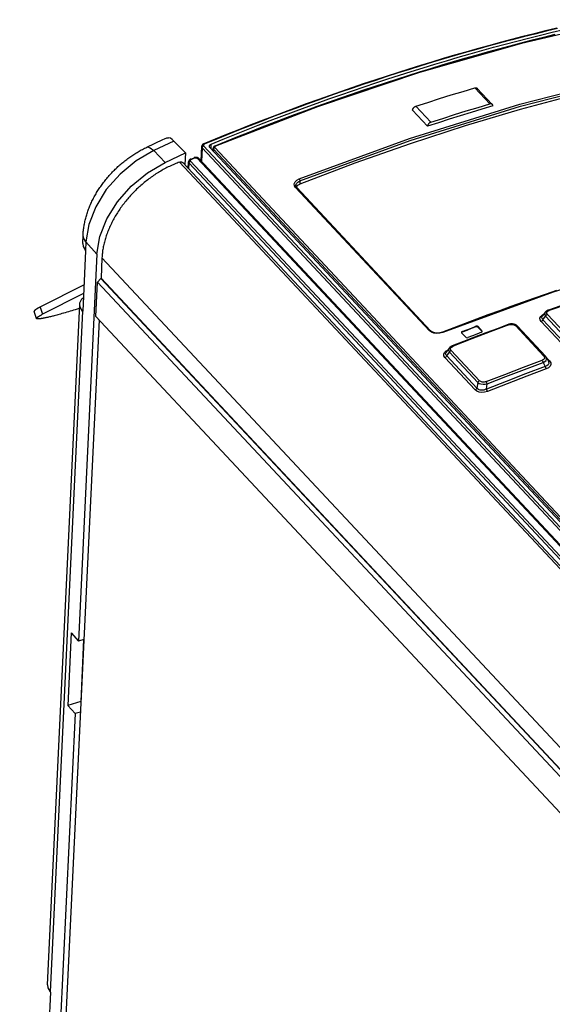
# Model space of a CAD drawing. Extents: x 0 to 594, y 0 to 420.
# Tile 95 of 157: x 432 to 446, y 176 to 202. Entities that reach past the tile are written whole.
import ezdxf

# ---------------------------------------------------------------- set-up
doc = ezdxf.new("R2010")
doc.units = 0
doc.header["$LTSCALE"] = 32.67
doc.layers.get('0').update_dxf_attribs({"linetype": 'CONTINUOUS'})

msp = doc.modelspace()

# ---------------------------------------------------------------- linework, layer by layer
at = {"color": 7, "linetype": 'CONTINUOUS'}
for p, q in [((443.957, 200.275), (444.355, 199.851)), ((442.394, 199.79), (442.792, 199.365)), ((444.436, 199.797), (444.436, 199.795)), ((442.305, 199.682), (442.305, 199.683)), ((442.305, 199.683), (442.703, 199.258)), ((442.305, 199.682), (442.703, 199.257)), ((442.703, 199.257), (442.703, 199.258)), ((435.243, 198.702), (435.671, 198.903)), ((435.963, 198.864), (435.426, 198.611)), ((435.963, 198.864), (436.267, 198.548)), ((436.698, 198.715), (436.68, 198.338)), ((436.751, 198.734), (449.626, 184.978)), ((449.644, 185.096), (436.918, 198.693)), ((436.95, 198.659), (436.955, 198.782)), ((435.426, 198.611), (435.728, 198.295)), ((435.728, 198.295), (436.267, 198.548)), ((436.267, 198.548), (436.252, 198.237)), ((436.711, 198.683), (436.694, 198.323)), ((436.711, 198.683), (449.586, 184.927)), ((437.004, 198.602), (437.007, 198.673)), ((437.007, 198.675), (437.007, 198.673)), ((437.017, 198.647), (437.015, 198.59)), ((449.674, 185.125), (437.017, 198.647)), ((437.05, 198.689), (449.706, 185.166)), ((436.114, 198.303), (494.609, 135.804)), ((436.202, 198.29), (494.664, 135.827)), ((436.345, 198.137), (436.354, 198.313)), ((436.359, 198.122), (436.367, 198.28)), ((449.267, 184.498), (436.367, 198.28)), ((449.307, 184.55), (436.407, 198.332)), ((436.41, 198.385), (436.497, 198.421)), ((436.426, 198.377), (436.513, 198.414)), ((436.581, 198.405), (449.481, 184.623)), ((436.621, 198.401), (449.521, 184.619)), ((439.201, 197.683), (439.201, 197.683)), ((439.312, 197.806), (439.308, 197.717)), ((442.753, 193.828), (439.194, 197.631)), ((439.225, 197.627), (442.784, 193.824)), ((433.539, 196.142), (433.55, 196.373)), ((433.624, 196.189), (433.613, 195.958)), ((433.918, 195.862), (433.624, 196.189)), ((433.918, 195.862), (433.43, 185.588)), ((433.618, 195.952), (433.542, 194.345)), ((433.618, 195.952), (433.613, 195.958)), ((434.052, 195.765), (434.026, 195.219)), ((434.052, 195.765), (492.503, 133.313)), ((433.575, 195.048), (432.402, 194.451)), ((433.892, 194.204), (433.935, 195.12)), ((433.935, 195.12), (434.017, 195.216)), ((433.935, 195.12), (492.462, 132.587)), ((434.026, 195.219), (434.017, 195.216)), ((434.017, 195.216), (492.47, 132.762)), ((434.026, 195.219), (492.471, 132.774)), ((433.565, 194.82), (432.458, 194.257)), ((432.604, 176.459), (433.463, 194.535)), ((432.312, 194.152), (432.248, 194.34)), ((432.267, 194.37), (432.266, 194.369)), ((432.269, 194.371), (432.267, 194.37)), ((432.27, 194.372), (432.269, 194.371)), ((432.271, 194.373), (432.27, 194.372)), ((432.272, 194.374), (432.271, 194.373)), ((432.274, 194.375), (432.272, 194.374)), ((432.275, 194.376), (432.274, 194.375)), ((432.276, 194.377), (432.275, 194.376)), ((432.278, 194.378), (432.276, 194.377)), ((432.279, 194.379), (432.278, 194.378)), ((432.281, 194.38), (432.279, 194.379)), ((432.282, 194.382), (432.281, 194.38)), ((432.284, 194.383), (432.282, 194.382)), ((432.285, 194.384), (432.284, 194.383)), ((432.287, 194.385), (432.285, 194.384)), ((432.288, 194.386), (432.287, 194.385)), ((432.29, 194.387), (432.288, 194.386)), ((432.292, 194.388), (432.29, 194.387)), ((432.294, 194.389), (432.292, 194.388)), ((432.296, 194.391), (432.294, 194.389)), ((432.299, 194.393), (432.296, 194.391)), ((432.302, 194.395), (432.299, 194.393)), ((432.305, 194.397), (432.302, 194.395)), ((432.308, 194.399), (432.305, 194.397)), ((432.311, 194.4), (432.308, 194.399)), ((432.314, 194.402), (432.311, 194.4)), ((432.317, 194.404), (432.314, 194.402)), ((432.32, 194.406), (432.317, 194.404)), ((432.325, 194.409), (432.32, 194.406)), ((432.329, 194.411), (432.325, 194.409)), ((432.334, 194.414), (432.329, 194.411)), ((432.339, 194.417), (432.334, 194.414)), ((432.344, 194.42), (432.339, 194.417)), ((432.349, 194.423), (432.344, 194.42)), ((432.355, 194.426), (432.349, 194.423)), ((432.362, 194.43), (432.355, 194.426)), ((432.369, 194.434), (432.362, 194.43)), ((432.376, 194.437), (432.369, 194.434)), ((432.384, 194.441), (432.376, 194.437)), ((432.393, 194.446), (432.384, 194.441)), ((432.402, 194.451), (432.393, 194.446)), ((432.405, 194.452), (432.47, 194.264)), ((432.434, 194.245), (432.441, 194.249)), ((432.441, 194.249), (432.448, 194.253)), ((432.448, 194.253), (432.458, 194.257)), ((433.537, 194.351), (432.678, 176.275)), ((432.882, 194.251), (432.848, 194.242)), ((432.916, 194.261), (432.882, 194.251)), ((432.952, 194.27), (432.916, 194.261)), ((432.988, 194.281), (432.952, 194.27)), ((433.028, 194.292), (432.988, 194.281)), ((433.034, 194.294), (433.028, 194.292)), ((433.075, 194.305), (433.034, 194.294)), ((433.117, 194.318), (433.075, 194.305)), ((433.16, 194.33), (433.117, 194.318)), ((433.204, 194.343), (433.16, 194.33)), ((433.248, 194.356), (433.204, 194.343)), ((433.293, 194.37), (433.248, 194.356)), ((433.339, 194.384), (433.293, 194.37)), ((433.389, 194.399), (433.339, 194.384)), ((433.439, 194.415), (433.389, 194.399)), ((433.457, 194.42), (433.439, 194.415)), ((433.542, 194.345), (433.537, 194.351)), ((445.832, 194.318), (445.758, 194.22)), ((445.887, 194.258), (446.638, 193.456)), ((432.331, 194.181), (432.332, 194.182)), ((432.332, 194.182), (432.333, 194.182)), ((432.333, 194.182), (432.335, 194.183)), ((432.335, 194.183), (432.336, 194.184)), ((432.336, 194.184), (432.337, 194.185)), ((432.337, 194.185), (432.338, 194.187)), ((432.338, 194.187), (432.34, 194.188)), ((432.34, 194.188), (432.341, 194.189)), ((432.341, 194.189), (432.343, 194.19)), ((432.343, 194.19), (432.344, 194.191)), ((432.344, 194.191), (432.345, 194.192)), ((432.345, 194.192), (432.347, 194.193)), ((432.348, 194.14), (432.346, 194.14)), ((432.347, 194.193), (432.349, 194.194)), ((432.349, 194.14), (432.348, 194.14)), ((432.349, 194.194), (432.35, 194.195)), ((432.351, 194.14), (432.349, 194.14)), ((432.35, 194.195), (432.352, 194.196)), ((432.353, 194.14), (432.351, 194.14)), ((432.352, 194.196), (432.353, 194.197)), ((432.353, 194.197), (432.355, 194.198)), ((432.354, 194.14), (432.353, 194.14)), ((432.356, 194.14), (432.354, 194.14)), ((432.355, 194.198), (432.357, 194.2)), ((432.358, 194.14), (432.356, 194.14)), ((432.357, 194.2), (432.358, 194.201)), ((432.358, 194.201), (432.361, 194.203)), ((432.359, 194.14), (432.358, 194.14)), ((432.361, 194.203), (432.364, 194.204)), ((432.364, 194.14), (432.362, 194.14)), ((432.364, 194.204), (432.367, 194.206)), ((432.366, 194.14), (432.364, 194.14)), ((432.368, 194.14), (432.366, 194.14)), ((432.367, 194.206), (432.37, 194.208)), ((432.37, 194.141), (432.368, 194.14)), ((432.37, 194.208), (432.373, 194.21)), ((432.372, 194.141), (432.37, 194.141)), ((432.374, 194.141), (432.372, 194.141)), ((432.373, 194.21), (432.376, 194.212)), ((432.376, 194.141), (432.374, 194.141)), ((432.376, 194.212), (432.379, 194.214)), ((432.378, 194.141), (432.376, 194.141)), ((432.38, 194.141), (432.378, 194.141)), ((432.379, 194.214), (432.382, 194.215)), ((432.383, 194.142), (432.38, 194.141)), ((432.382, 194.215), (432.385, 194.217)), ((432.386, 194.142), (432.383, 194.142)), ((432.385, 194.217), (432.39, 194.22)), ((432.39, 194.142), (432.386, 194.142)), ((432.39, 194.22), (432.394, 194.223)), ((432.393, 194.142), (432.39, 194.142)), ((432.397, 194.143), (432.393, 194.142)), ((432.394, 194.223), (432.399, 194.225)), ((432.4, 194.143), (432.397, 194.143)), ((432.399, 194.225), (432.404, 194.228)), ((432.404, 194.144), (432.4, 194.143)), ((432.404, 194.228), (432.409, 194.231)), ((432.407, 194.144), (432.404, 194.144)), ((432.411, 194.145), (432.407, 194.144)), ((432.409, 194.231), (432.414, 194.234)), ((432.415, 194.145), (432.411, 194.145)), ((432.414, 194.234), (432.42, 194.237)), ((432.419, 194.146), (432.415, 194.145)), ((432.424, 194.146), (432.419, 194.146)), ((432.42, 194.237), (432.427, 194.241)), ((432.43, 194.147), (432.424, 194.146)), ((432.427, 194.241), (432.434, 194.245)), ((432.435, 194.148), (432.43, 194.147)), ((432.441, 194.149), (432.435, 194.148)), ((432.447, 194.15), (432.441, 194.149)), ((432.454, 194.151), (432.447, 194.15)), ((432.462, 194.152), (432.454, 194.151)), ((432.47, 194.154), (432.462, 194.152)), ((432.478, 194.155), (432.47, 194.154)), ((432.488, 194.157), (432.478, 194.155)), ((432.498, 194.159), (432.488, 194.157)), ((432.509, 194.161), (432.498, 194.159)), ((432.519, 194.163), (432.509, 194.161)), ((432.532, 194.166), (432.519, 194.163)), ((432.546, 194.168), (432.532, 194.166)), ((432.561, 194.172), (432.546, 194.168)), ((432.577, 194.175), (432.561, 194.172)), ((432.594, 194.179), (432.577, 194.175)), ((432.613, 194.183), (432.594, 194.179)), ((432.635, 194.188), (432.613, 194.183)), ((432.657, 194.194), (432.635, 194.188)), ((432.683, 194.2), (432.657, 194.194)), ((432.709, 194.206), (432.683, 194.2)), ((432.737, 194.213), (432.709, 194.206)), ((432.752, 194.217), (432.737, 194.213)), ((432.783, 194.225), (432.752, 194.217)), ((432.815, 194.233), (432.783, 194.225)), ((432.848, 194.242), (432.815, 194.233)), ((433.973, 194.117), (433.094, 175.616)), ((492.418, 131.672), (433.892, 194.204)), ((445.722, 194.075), (446.519, 193.223)), ((445.758, 194.219), (445.758, 194.219)), ((445.77, 194.121), (445.838, 194.212)), ((445.77, 194.121), (446.567, 193.269)), ((446.59, 193.409), (445.838, 194.212)), ((443.602, 193.784), (443.608, 193.771)), ((443.608, 193.771), (443.717, 193.654)), ((443.623, 193.806), (443.622, 193.79)), ((443.987, 193.929), (443.988, 193.945)), ((444.043, 193.937), (444.042, 193.921)), ((444.042, 193.921), (444.151, 193.804)), ((444.152, 193.82), (444.043, 193.937)), ((444.151, 193.804), (444.152, 193.82)), ((444.153, 193.799), (444.151, 193.804)), ((444.157, 193.807), (444.152, 193.82)), ((445.792, 193.156), (445.046, 193.954)), ((445.091, 193.948), (445.837, 193.15)), ((443.278, 193.365), (443.201, 193.262)), ((443.201, 193.261), (443.201, 193.261)), ((443.211, 193.159), (443.283, 193.258)), ((443.28, 193.368), (443.278, 193.365)), ((444.037, 192.453), (443.283, 193.258)), ((443.328, 193.303), (444.082, 192.498)), ((443.165, 193.114), (443.967, 192.258)), ((443.211, 193.159), (444.012, 192.303)), ((445.773, 192.982), (445.828, 192.875)), ((445.859, 193.119), (445.914, 193.012)), ((445.945, 193.024), (445.863, 193.112)), ((445.914, 193.011), (445.914, 193.011)), ((444.037, 192.453), (444.012, 192.303)), ((444.267, 192.278), (444.289, 192.415)), ((433.237, 185.803), (433.146, 183.874)), ((433.237, 185.803), (433.43, 185.588)), ((433.57, 185.632), (433.43, 185.588)), ((433.565, 185.63), (433.487, 183.98)), ((433.487, 183.98), (433.146, 183.874)), ((433.146, 183.874), (433.339, 183.66)), ((433.487, 183.98), (433.491, 183.975)), ((433.339, 183.66), (431.865, 152.649)), ((433.478, 183.703), (433.339, 183.66)), ((432.683, 176.269), (432.599, 174.501)), ((432.683, 176.269), (432.678, 176.275))]:
    msp.add_line(p, q, dxfattribs=at)
for points in [[(446.136, 201.86), (445.835, 201.787), (445.533, 201.712), (445.232, 201.636), (444.93, 201.558), (444.628, 201.478), (444.326, 201.396), (444.024, 201.313), (443.722, 201.228), (443.419, 201.141), (443.117, 201.052), (442.814, 200.961), (442.511, 200.869), (442.208, 200.775), (441.905, 200.679), (441.602, 200.582), (441.299, 200.482), (440.996, 200.381), (440.693, 200.279), (440.389, 200.174), (440.086, 200.068), (439.783, 199.96), (439.48, 199.85), (439.177, 199.739), (438.874, 199.626), (438.57, 199.511), (438.268, 199.395), (437.965, 199.276), (437.662, 199.157), (437.359, 199.035), (437.056, 198.912), (436.754, 198.787)], [(446.153, 201.852), (445.851, 201.779), (445.55, 201.705), (445.249, 201.629), (444.947, 201.55), (444.645, 201.47), (444.343, 201.389), (444.041, 201.305), (443.738, 201.22), (443.436, 201.133), (443.133, 201.044), (442.831, 200.954), (442.528, 200.862), (442.225, 200.767), (441.922, 200.672), (441.619, 200.574), (441.316, 200.475), (441.012, 200.374), (440.709, 200.271), (440.406, 200.167), (440.103, 200.06), (439.799, 199.952), (439.496, 199.843), (439.193, 199.731), (438.89, 199.618), (438.587, 199.503), (438.284, 199.387), (437.981, 199.269), (437.678, 199.149), (437.375, 199.027), (437.073, 198.904), (436.77, 198.779)], [(447.891, 202.086), (445.199, 201.457), (442.491, 200.686), (439.777, 199.774), (437.065, 198.724)], [(436.955, 198.782), (437.268, 198.91), (437.58, 199.037), (437.892, 199.161), (438.205, 199.284), (438.517, 199.405), (438.83, 199.524), (439.142, 199.641), (439.455, 199.756), (439.768, 199.87), (440.081, 199.982), (440.394, 200.092), (440.706, 200.2), (441.019, 200.306), (441.332, 200.411), (441.644, 200.513), (441.957, 200.614), (442.27, 200.713), (442.582, 200.81), (442.895, 200.905), (443.207, 200.998), (443.519, 201.09), (443.831, 201.179), (444.143, 201.267), (444.455, 201.353), (444.766, 201.436), (445.077, 201.518), (445.389, 201.598), (445.7, 201.677), (446.01, 201.753), (446.321, 201.827)], [(446.085, 201.689), (445.785, 201.616), (445.485, 201.54), (445.185, 201.463), (444.885, 201.385), (444.584, 201.304), (444.284, 201.222), (443.983, 201.138), (443.682, 201.052), (443.381, 200.965), (443.08, 200.876), (442.779, 200.785), (442.478, 200.692), (442.176, 200.598), (441.875, 200.501), (441.573, 200.403), (441.272, 200.304), (440.97, 200.202), (440.669, 200.099), (440.367, 199.995), (440.065, 199.888), (439.764, 199.78), (439.462, 199.67), (439.161, 199.559), (438.859, 199.445), (438.558, 199.33), (438.256, 199.214), (437.955, 199.095), (437.654, 198.975), (437.353, 198.854), (437.052, 198.73)], [(439.291, 197.858), (442.223, 198.93), (445.153, 199.84), (448.07, 200.585)], [(439.312, 197.806), (442.243, 198.877), (445.17, 199.787), (448.085, 200.53)], [(442.394, 199.79), (442.707, 199.891), (443.02, 199.99), (443.332, 200.087), (443.645, 200.182), (443.957, 200.275)], [(448.081, 200.442), (446.626, 200.091), (445.166, 199.698), (443.703, 199.264)], [(443.957, 200.275), (443.96, 200.276), (443.963, 200.277), (443.965, 200.277), (443.968, 200.278), (443.97, 200.278), (443.973, 200.279), (443.975, 200.279), (443.978, 200.279), (443.981, 200.279), (443.983, 200.279), (443.985, 200.279), (443.988, 200.279), (443.99, 200.279), (443.993, 200.279), (443.995, 200.278), (443.997, 200.278), (443.999, 200.278), (444.002, 200.277), (444.004, 200.276), (444.006, 200.276), (444.008, 200.275), (444.01, 200.274), (444.012, 200.273), (444.014, 200.272), (444.016, 200.271), (444.017, 200.27), (444.019, 200.268), (444.021, 200.267), (444.022, 200.266), (444.024, 200.264), (444.025, 200.263)], [(444.436, 199.797), (444.436, 199.799), (444.436, 199.802), (444.436, 199.804), (444.436, 199.806), (444.436, 199.809), (444.436, 199.811), (444.435, 199.813), (444.435, 199.815), (444.434, 199.817), (444.434, 199.82), (444.433, 199.822), (444.432, 199.824), (444.431, 199.826), (444.43, 199.828), (444.429, 199.829), (444.428, 199.831), (444.427, 199.833), (444.426, 199.835), (444.424, 199.836), (444.423, 199.838), (444.025, 200.263)], [(442.305, 199.683), (442.305, 199.686), (442.305, 199.688), (442.306, 199.691), (442.306, 199.693), (442.307, 199.696), (442.307, 199.698), (442.308, 199.701), (442.309, 199.703), (442.309, 199.706), (442.31, 199.709), (442.311, 199.711), (442.312, 199.714), (442.313, 199.716), (442.314, 199.719), (442.316, 199.721), (442.317, 199.724), (442.318, 199.727), (442.32, 199.729), (442.321, 199.732), (442.323, 199.734), (442.324, 199.737), (442.326, 199.739), (442.328, 199.741), (442.33, 199.744), (442.332, 199.746), (442.334, 199.748), (442.336, 199.751), (442.338, 199.753), (442.34, 199.755), (442.342, 199.757), (442.344, 199.76), (442.346, 199.762), (442.349, 199.764), (442.351, 199.766), (442.353, 199.768), (442.356, 199.769), (442.358, 199.771), (442.36, 199.773), (442.363, 199.775), (442.365, 199.776), (442.368, 199.778), (442.371, 199.779), (442.373, 199.781), (442.376, 199.782), (442.378, 199.784), (442.381, 199.785), (442.384, 199.786), (442.386, 199.787), (442.389, 199.788), (442.391, 199.789), (442.394, 199.79)], [(444.436, 199.795), (444.148, 199.71), (443.859, 199.622), (443.57, 199.533), (443.281, 199.443), (442.992, 199.351), (442.703, 199.257)], [(442.792, 199.365), (443.105, 199.466), (443.417, 199.565), (443.73, 199.662), (444.043, 199.757), (444.355, 199.851)], [(444.423, 199.838), (444.422, 199.839), (444.42, 199.841), (444.418, 199.842), (444.417, 199.844), (444.415, 199.845), (444.413, 199.846), (444.411, 199.847), (444.41, 199.848), (444.408, 199.849), (444.406, 199.85), (444.404, 199.851), (444.401, 199.851), (444.399, 199.852), (444.397, 199.853), (444.395, 199.853), (444.393, 199.854), (444.39, 199.854), (444.388, 199.854), (444.386, 199.854), (444.383, 199.854), (444.381, 199.855), (444.378, 199.854), (444.376, 199.854), (444.373, 199.854), (444.371, 199.854), (444.368, 199.854), (444.365, 199.853), (444.363, 199.853), (444.36, 199.852), (444.358, 199.851), (444.355, 199.851)], [(443.703, 199.264), (442.238, 198.789), (440.773, 198.273), (439.308, 197.717)], [(442.792, 199.365), (442.789, 199.364), (442.787, 199.363), (442.784, 199.362), (442.781, 199.361), (442.779, 199.36), (442.776, 199.359), (442.773, 199.357), (442.771, 199.356), (442.768, 199.355), (442.766, 199.353), (442.763, 199.351), (442.761, 199.35), (442.758, 199.348), (442.756, 199.346), (442.753, 199.345), (442.751, 199.343), (442.749, 199.341), (442.746, 199.339), (442.744, 199.337), (442.742, 199.335), (442.74, 199.332), (442.737, 199.33), (442.735, 199.328), (442.733, 199.326), (442.731, 199.324), (442.729, 199.321), (442.727, 199.319), (442.726, 199.317), (442.724, 199.314), (442.722, 199.312), (442.721, 199.309), (442.719, 199.307), (442.717, 199.304), (442.716, 199.302), (442.715, 199.299), (442.713, 199.297), (442.712, 199.294), (442.711, 199.291), (442.71, 199.289), (442.709, 199.286), (442.708, 199.284), (442.707, 199.281), (442.706, 199.279), (442.705, 199.276), (442.705, 199.273), (442.704, 199.271), (442.704, 199.268), (442.703, 199.266), (442.703, 199.263), (442.703, 199.261), (442.703, 199.258)], [(433.55, 196.373), (433.552, 196.402), (433.554, 196.432), (433.556, 196.461), (433.559, 196.49), (433.563, 196.52), (433.566, 196.55), (433.571, 196.579), (433.575, 196.609), (433.58, 196.639), (433.586, 196.669), (433.592, 196.699), (433.598, 196.729), (433.605, 196.759), (433.613, 196.789), (433.62, 196.819), (433.629, 196.849), (433.637, 196.879), (433.646, 196.909), (433.656, 196.939), (433.665, 196.968), (433.676, 196.998), (433.686, 197.028), (433.698, 197.058), (433.709, 197.088), (433.721, 197.117), (433.733, 197.147), (433.746, 197.176), (433.759, 197.206), (433.772, 197.235), (433.786, 197.264), (433.8, 197.293), (433.815, 197.322), (433.83, 197.351), (433.845, 197.38), (433.861, 197.409), (433.877, 197.437), (433.893, 197.466), (433.91, 197.494), (433.927, 197.522), (433.944, 197.55), (433.962, 197.578), (433.98, 197.605), (433.999, 197.633), (434.017, 197.66), (434.036, 197.687), (434.056, 197.714), (434.075, 197.74), (434.095, 197.767), (434.116, 197.793), (434.136, 197.819), (434.157, 197.845), (434.178, 197.871), (434.2, 197.897), (434.221, 197.922), (434.243, 197.947), (434.266, 197.972), (434.288, 197.996), (434.311, 198.021), (434.334, 198.045), (434.357, 198.069), (434.381, 198.093), (434.405, 198.116), (434.429, 198.139), (434.453, 198.162), (434.477, 198.185), (434.502, 198.207), (434.527, 198.23), (434.552, 198.252), (434.578, 198.273), (434.604, 198.295), (434.629, 198.316), (434.655, 198.336), (434.682, 198.357), (434.708, 198.377), (434.735, 198.397), (434.762, 198.417), (434.789, 198.436), (434.816, 198.455), (434.843, 198.474), (434.871, 198.492), (434.899, 198.51), (434.927, 198.528), (434.955, 198.546), (434.983, 198.563), (435.011, 198.58), (435.04, 198.596), (435.069, 198.612), (435.097, 198.628), (435.126, 198.643), (435.155, 198.659), (435.184, 198.673), (435.214, 198.688), (435.243, 198.702)], [(435.243, 198.702), (435.257, 198.706), (435.332, 198.688), (435.426, 198.611)], [(435.672, 198.903), (435.714, 198.923), (435.775, 198.945), (435.823, 198.951)], [(435.963, 198.864), (435.915, 198.907), (435.869, 198.936), (435.823, 198.951)], [(436.754, 198.787), (436.752, 198.786), (436.749, 198.785), (436.746, 198.783), (436.743, 198.782), (436.741, 198.78), (436.738, 198.779), (436.736, 198.777), (436.733, 198.775), (436.731, 198.774), (436.729, 198.772), (436.726, 198.77), (436.724, 198.768), (436.722, 198.766), (436.72, 198.764), (436.718, 198.762), (436.716, 198.76), (436.715, 198.758), (436.713, 198.756), (436.711, 198.754), (436.71, 198.752), (436.709, 198.749), (436.707, 198.747), (436.706, 198.745), (436.705, 198.743), (436.704, 198.74), (436.703, 198.738), (436.702, 198.736), (436.701, 198.733), (436.701, 198.731), (436.7, 198.729), (436.699, 198.726), (436.699, 198.724), (436.699, 198.722), (436.698, 198.719), (436.698, 198.717), (436.698, 198.715)], [(436.698, 198.715), (436.698, 198.715), (436.698, 198.713), (436.698, 198.711), (436.698, 198.709), (436.698, 198.707), (436.699, 198.705), (436.699, 198.703), (436.7, 198.702), (436.7, 198.7), (436.701, 198.698), (436.702, 198.696), (436.703, 198.694), (436.704, 198.693), (436.705, 198.691), (436.706, 198.689), (436.707, 198.687), (436.708, 198.686), (436.71, 198.684), (436.711, 198.683)], [(436.751, 198.734), (436.75, 198.734), (436.748, 198.733), (436.747, 198.732), (436.745, 198.731), (436.744, 198.73), (436.742, 198.73), (436.741, 198.729), (436.739, 198.728), (436.738, 198.727), (436.736, 198.725), (436.735, 198.724), (436.733, 198.723), (436.732, 198.722), (436.731, 198.721), (436.729, 198.719), (436.728, 198.718), (436.727, 198.717), (436.726, 198.715), (436.724, 198.714), (436.723, 198.713), (436.722, 198.711), (436.721, 198.71), (436.72, 198.708), (436.719, 198.707), (436.718, 198.705), (436.718, 198.704), (436.717, 198.702), (436.716, 198.701), (436.715, 198.699), (436.715, 198.698), (436.714, 198.696), (436.713, 198.695), (436.713, 198.693), (436.713, 198.692), (436.712, 198.69), (436.712, 198.689), (436.712, 198.687), (436.711, 198.686), (436.711, 198.684), (436.711, 198.683)], [(436.77, 198.779), (436.769, 198.778), (436.767, 198.778), (436.766, 198.777), (436.765, 198.777), (436.764, 198.776), (436.763, 198.775), (436.761, 198.775), (436.76, 198.774), (436.759, 198.773), (436.758, 198.772), (436.757, 198.772), (436.756, 198.771), (436.755, 198.77), (436.754, 198.769), (436.753, 198.768), (436.753, 198.768), (436.752, 198.767), (436.751, 198.766), (436.75, 198.765), (436.75, 198.764), (436.749, 198.763), (436.748, 198.762), (436.748, 198.761), (436.747, 198.76), (436.747, 198.759), (436.747, 198.758), (436.746, 198.757), (436.746, 198.757), (436.746, 198.756), (436.745, 198.755), (436.745, 198.754), (436.745, 198.753), (436.745, 198.752), (436.745, 198.751), (436.745, 198.75), (436.745, 198.749), (436.745, 198.748), (436.745, 198.747), (436.745, 198.746), (436.745, 198.745), (436.746, 198.744), (436.746, 198.743), (436.746, 198.742), (436.747, 198.741), (436.747, 198.74), (436.748, 198.739), (436.748, 198.739), (436.749, 198.738), (436.749, 198.737), (436.75, 198.736), (436.751, 198.735), (436.751, 198.734)], [(436.77, 198.779), (436.769, 198.78), (436.768, 198.781), (436.767, 198.782), (436.766, 198.783), (436.766, 198.783), (436.765, 198.784), (436.764, 198.785), (436.763, 198.785), (436.762, 198.786), (436.761, 198.786), (436.761, 198.786), (436.76, 198.787), (436.759, 198.787), (436.758, 198.787), (436.758, 198.787), (436.757, 198.787), (436.756, 198.787), (436.756, 198.787), (436.755, 198.787), (436.754, 198.787), (436.754, 198.787)], [(436.905, 198.726), (436.905, 198.728), (436.905, 198.729), (436.906, 198.731), (436.906, 198.733), (436.906, 198.735), (436.907, 198.737), (436.908, 198.739), (436.908, 198.741), (436.909, 198.743), (436.91, 198.745), (436.911, 198.747), (436.912, 198.749), (436.913, 198.75), (436.915, 198.752), (436.916, 198.754), (436.917, 198.756), (436.919, 198.758), (436.921, 198.759), (436.922, 198.761), (436.924, 198.763), (436.926, 198.764), (436.928, 198.766), (436.93, 198.767), (436.932, 198.769), (436.934, 198.771), (436.936, 198.772), (436.938, 198.773), (436.941, 198.775), (436.943, 198.776), (436.945, 198.777), (436.948, 198.779), (436.95, 198.78), (436.953, 198.781), (436.955, 198.782)], [(436.918, 198.693), (436.917, 198.695), (436.915, 198.696), (436.914, 198.698), (436.913, 198.7), (436.912, 198.701), (436.911, 198.703), (436.91, 198.705), (436.909, 198.707), (436.908, 198.709), (436.907, 198.71), (436.907, 198.712), (436.906, 198.714), (436.906, 198.716), (436.905, 198.718), (436.905, 198.72), (436.905, 198.722), (436.905, 198.724), (436.905, 198.726), (436.905, 198.726)], [(437.052, 198.73), (437.05, 198.73), (437.047, 198.729), (437.045, 198.727), (437.043, 198.726), (437.041, 198.725), (437.039, 198.724), (437.036, 198.722), (437.034, 198.721), (437.032, 198.719), (437.03, 198.718), (437.029, 198.716), (437.027, 198.715), (437.025, 198.713), (437.024, 198.711), (437.022, 198.709), (437.02, 198.708), (437.019, 198.706), (437.018, 198.704), (437.017, 198.702), (437.015, 198.7), (437.014, 198.698), (437.013, 198.697), (437.012, 198.695), (437.011, 198.693), (437.011, 198.691), (437.01, 198.689), (437.009, 198.687), (437.009, 198.685), (437.008, 198.683), (437.008, 198.681), (437.008, 198.679), (437.007, 198.677), (437.007, 198.675)], [(437.065, 198.724), (437.05, 198.714), (437.045, 198.701), (437.05, 198.689)], [(437.052, 198.73), (437.055, 198.731), (437.065, 198.724)], [(435.426, 198.611), (434.959, 198.34), (434.532, 197.988), (434.167, 197.573), (433.885, 197.119), (433.701, 196.649), (433.624, 196.189)], [(436.621, 198.401), (436.62, 198.403), (436.618, 198.405), (436.616, 198.406), (436.614, 198.408), (436.611, 198.41), (436.609, 198.412), (436.607, 198.413), (436.604, 198.415), (436.602, 198.416), (436.599, 198.418), (436.597, 198.419), (436.594, 198.421), (436.591, 198.422), (436.588, 198.423), (436.586, 198.424), (436.583, 198.425), (436.58, 198.426), (436.577, 198.427), (436.574, 198.428), (436.571, 198.428), (436.568, 198.429), (436.564, 198.429), (436.561, 198.43), (436.558, 198.43), (436.555, 198.431), (436.552, 198.431), (436.549, 198.431), (436.546, 198.431), (436.542, 198.431), (436.539, 198.431), (436.536, 198.431), (436.533, 198.43), (436.53, 198.43), (436.527, 198.43), (436.524, 198.429), (436.52, 198.429), (436.517, 198.428), (436.514, 198.427), (436.511, 198.426), (436.508, 198.426), (436.505, 198.425), (436.502, 198.424), (436.499, 198.422), (436.497, 198.421)], [(437.007, 198.673), (437.008, 198.665), (437.017, 198.647)], [(437.05, 198.689), (437.034, 198.678), (437.022, 198.663), (437.017, 198.647)], [(433.918, 195.862), (433.996, 196.325), (434.181, 196.797), (434.464, 197.252), (434.829, 197.668), (435.258, 198.022), (435.728, 198.295)], [(436.114, 198.303), (436.08, 198.29), (436.047, 198.278), (436.013, 198.264), (435.98, 198.251), (435.946, 198.236), (435.913, 198.222), (435.879, 198.206), (435.846, 198.191), (435.813, 198.175), (435.779, 198.158), (435.746, 198.141), (435.713, 198.124), (435.68, 198.106), (435.648, 198.087), (435.615, 198.068), (435.582, 198.049), (435.55, 198.03), (435.518, 198.009), (435.486, 197.989), (435.454, 197.968), (435.422, 197.947), (435.391, 197.925), (435.359, 197.903), (435.328, 197.88), (435.297, 197.857), (435.267, 197.834), (435.236, 197.81), (435.206, 197.786), (435.176, 197.762), (435.146, 197.737), (435.117, 197.712), (435.087, 197.687), (435.058, 197.661), (435.03, 197.635), (435.001, 197.609), (434.973, 197.582), (434.945, 197.555), (434.918, 197.528), (434.891, 197.5), (434.864, 197.472), (434.837, 197.444), (434.811, 197.416), (434.785, 197.387), (434.76, 197.358), (434.735, 197.329), (434.71, 197.299), (434.686, 197.27), (434.662, 197.24), (434.638, 197.21), (434.615, 197.179), (434.592, 197.149), (434.57, 197.118), (434.548, 197.087), (434.526, 197.056), (434.505, 197.025), (434.484, 196.994), (434.464, 196.962), (434.444, 196.93), (434.424, 196.899), (434.405, 196.867), (434.387, 196.835), (434.369, 196.802), (434.351, 196.77), (434.334, 196.738), (434.317, 196.705), (434.301, 196.673), (434.285, 196.64), (434.27, 196.607), (434.255, 196.575), (434.24, 196.542), (434.227, 196.509), (434.213, 196.476), (434.201, 196.444), (434.188, 196.411), (434.176, 196.378), (434.165, 196.345), (434.154, 196.312), (434.144, 196.279), (434.134, 196.247), (434.125, 196.214), (434.116, 196.181), (434.108, 196.149), (434.1, 196.116), (434.093, 196.084), (434.087, 196.051), (434.081, 196.019), (434.075, 195.987), (434.07, 195.955), (434.066, 195.923), (434.062, 195.891), (434.058, 195.859), (434.056, 195.828), (434.053, 195.796), (434.052, 195.765)], [(436.114, 198.303), (436.117, 198.304), (436.12, 198.305), (436.123, 198.306), (436.126, 198.306), (436.129, 198.307), (436.132, 198.308), (436.135, 198.308), (436.138, 198.309), (436.141, 198.309), (436.144, 198.309), (436.147, 198.31), (436.15, 198.31), (436.152, 198.31), (436.155, 198.31), (436.158, 198.31), (436.161, 198.309), (436.163, 198.309), (436.166, 198.309), (436.169, 198.308), (436.171, 198.308), (436.174, 198.307), (436.176, 198.306), (436.179, 198.306), (436.181, 198.305), (436.183, 198.304), (436.185, 198.303), (436.188, 198.302), (436.19, 198.3), (436.192, 198.299), (436.194, 198.298), (436.196, 198.296), (436.198, 198.295), (436.199, 198.293), (436.201, 198.292), (436.202, 198.29)], [(436.41, 198.385), (436.407, 198.384), (436.405, 198.383), (436.402, 198.381), (436.399, 198.38), (436.396, 198.378), (436.394, 198.377), (436.391, 198.375), (436.389, 198.373), (436.386, 198.372), (436.384, 198.37), (436.382, 198.368), (436.38, 198.366), (436.378, 198.364), (436.376, 198.362), (436.374, 198.36), (436.372, 198.358), (436.37, 198.356), (436.369, 198.354), (436.367, 198.351), (436.366, 198.349), (436.364, 198.347), (436.363, 198.345), (436.362, 198.342), (436.361, 198.34), (436.36, 198.338), (436.359, 198.336), (436.358, 198.333), (436.357, 198.331), (436.356, 198.328), (436.356, 198.326), (436.355, 198.324), (436.355, 198.321), (436.354, 198.319), (436.354, 198.317), (436.354, 198.314), (436.354, 198.313)], [(436.367, 198.28), (436.366, 198.282), (436.364, 198.284), (436.363, 198.285), (436.362, 198.287), (436.36, 198.289), (436.359, 198.29), (436.358, 198.292), (436.358, 198.294), (436.357, 198.296), (436.356, 198.298), (436.356, 198.299), (436.355, 198.301), (436.355, 198.303), (436.354, 198.305), (436.354, 198.307), (436.354, 198.309), (436.354, 198.311), (436.354, 198.312), (436.354, 198.313)], [(436.367, 198.28), (436.367, 198.282), (436.367, 198.283), (436.367, 198.285), (436.368, 198.286), (436.368, 198.288), (436.368, 198.289), (436.369, 198.291), (436.369, 198.292), (436.37, 198.294), (436.37, 198.296), (436.371, 198.297), (436.372, 198.299), (436.373, 198.3), (436.373, 198.302), (436.374, 198.303), (436.375, 198.305), (436.376, 198.306), (436.377, 198.308), (436.378, 198.309), (436.379, 198.31), (436.38, 198.312), (436.381, 198.313), (436.383, 198.315), (436.384, 198.316), (436.385, 198.317), (436.386, 198.318), (436.388, 198.32), (436.389, 198.321), (436.39, 198.322), (436.392, 198.323), (436.393, 198.324), (436.395, 198.325), (436.396, 198.326), (436.398, 198.327), (436.399, 198.328), (436.401, 198.329), (436.402, 198.33), (436.404, 198.331), (436.405, 198.331), (436.407, 198.332)], [(436.407, 198.332), (436.406, 198.333), (436.406, 198.334), (436.405, 198.335), (436.404, 198.335), (436.404, 198.336), (436.403, 198.337), (436.403, 198.338), (436.402, 198.339), (436.402, 198.34), (436.402, 198.341), (436.401, 198.342), (436.401, 198.343), (436.401, 198.344), (436.401, 198.345), (436.4, 198.346), (436.4, 198.347), (436.4, 198.347), (436.4, 198.348), (436.4, 198.349), (436.401, 198.35), (436.401, 198.351), (436.401, 198.352), (436.401, 198.353), (436.401, 198.354), (436.402, 198.355), (436.402, 198.356), (436.403, 198.357), (436.403, 198.358), (436.404, 198.359), (436.404, 198.36), (436.405, 198.361), (436.405, 198.362), (436.406, 198.363), (436.407, 198.364), (436.407, 198.365), (436.408, 198.365), (436.409, 198.366), (436.41, 198.367), (436.411, 198.368), (436.412, 198.369), (436.413, 198.37), (436.414, 198.37), (436.415, 198.371), (436.416, 198.372), (436.417, 198.373), (436.418, 198.373), (436.419, 198.374), (436.421, 198.375), (436.422, 198.375), (436.423, 198.376), (436.424, 198.376), (436.426, 198.377)], [(436.41, 198.385), (436.41, 198.385), (436.411, 198.385), (436.411, 198.385), (436.412, 198.385), (436.413, 198.385), (436.413, 198.385), (436.414, 198.385), (436.415, 198.385), (436.415, 198.385), (436.416, 198.384), (436.417, 198.384), (436.418, 198.384), (436.419, 198.383), (436.42, 198.382), (436.42, 198.382), (436.421, 198.381), (436.422, 198.38), (436.423, 198.38), (436.424, 198.379), (436.425, 198.378), (436.426, 198.377)], [(436.497, 198.421), (436.497, 198.422), (436.498, 198.422), (436.498, 198.422), (436.499, 198.422), (436.5, 198.422), (436.5, 198.422), (436.501, 198.422), (436.502, 198.422), (436.503, 198.421), (436.503, 198.421), (436.504, 198.421), (436.505, 198.42), (436.506, 198.42), (436.507, 198.419), (436.508, 198.418), (436.508, 198.418), (436.509, 198.417), (436.51, 198.416), (436.511, 198.415), (436.512, 198.415), (436.513, 198.414)], [(436.513, 198.414), (436.514, 198.414), (436.516, 198.415), (436.517, 198.415), (436.518, 198.416), (436.52, 198.416), (436.521, 198.416), (436.523, 198.417), (436.524, 198.417), (436.526, 198.418), (436.527, 198.418), (436.529, 198.418), (436.53, 198.418), (436.532, 198.419), (436.533, 198.419), (436.535, 198.419), (436.536, 198.419), (436.538, 198.419), (436.539, 198.419), (436.541, 198.419), (436.542, 198.419), (436.544, 198.419), (436.545, 198.419), (436.547, 198.419), (436.548, 198.419), (436.55, 198.419), (436.551, 198.419), (436.553, 198.419), (436.554, 198.418), (436.555, 198.418), (436.557, 198.418), (436.558, 198.417), (436.56, 198.417), (436.561, 198.417), (436.562, 198.416), (436.564, 198.416), (436.565, 198.416), (436.566, 198.415), (436.567, 198.415), (436.569, 198.414), (436.57, 198.414), (436.571, 198.413), (436.572, 198.412), (436.573, 198.412), (436.574, 198.411), (436.575, 198.41), (436.576, 198.41), (436.577, 198.409), (436.578, 198.408), (436.579, 198.408), (436.58, 198.407), (436.581, 198.406), (436.581, 198.405)], [(436.621, 198.401), (436.621, 198.401), (436.62, 198.402), (436.619, 198.403), (436.618, 198.404), (436.617, 198.405), (436.616, 198.405), (436.615, 198.406), (436.614, 198.407), (436.612, 198.407), (436.611, 198.408), (436.61, 198.408), (436.609, 198.408), (436.607, 198.409), (436.606, 198.409), (436.605, 198.409), (436.603, 198.409), (436.602, 198.409), (436.6, 198.409), (436.599, 198.409), (436.597, 198.409), (436.596, 198.409), (436.594, 198.409), (436.593, 198.409), (436.591, 198.408), (436.589, 198.408), (436.588, 198.408), (436.586, 198.407), (436.585, 198.407), (436.583, 198.406), (436.581, 198.405)], [(439.194, 197.631), (439.165, 197.677), (439.161, 197.729), (439.183, 197.78), (439.228, 197.824), (439.291, 197.858)], [(439.201, 197.683), (439.202, 197.694), (439.221, 197.738), (439.259, 197.776), (439.312, 197.806)], [(439.225, 197.627), (439.223, 197.629), (439.221, 197.632), (439.219, 197.634), (439.217, 197.637), (439.215, 197.639), (439.213, 197.642), (439.212, 197.644), (439.21, 197.647), (439.209, 197.65), (439.207, 197.652), (439.206, 197.655), (439.205, 197.658), (439.204, 197.661), (439.203, 197.664), (439.203, 197.667), (439.202, 197.67), (439.202, 197.673), (439.201, 197.676), (439.201, 197.679), (439.201, 197.682), (439.201, 197.683)], [(439.213, 197.642), (439.216, 197.65), (439.254, 197.688), (439.308, 197.717)], [(439.291, 197.858), (439.301, 197.843), (439.309, 197.824), (439.312, 197.806)], [(439.225, 197.627), (439.22, 197.631), (439.208, 197.634), (439.194, 197.631)], [(433.624, 196.189), (433.561, 196.295), (433.55, 196.373)], [(451.887, 196.506), (448.971, 195.761), (446.041, 194.851), (443.109, 193.779)], [(433.539, 196.142), (433.55, 196.064), (433.613, 195.958)], [(446.129, 194.892), (445.825, 194.789), (445.522, 194.684), (445.219, 194.578), (444.915, 194.47), (444.612, 194.36), (444.308, 194.249), (444.005, 194.135), (443.702, 194.021), (443.399, 193.904), (443.096, 193.786)], [(447.398, 194.871), (447.102, 194.776), (446.806, 194.678), (446.509, 194.579), (446.213, 194.478), (445.917, 194.376)], [(447.418, 194.862), (446.924, 194.702), (446.431, 194.537), (445.937, 194.367)], [(433.463, 194.536), (433.467, 194.568), (433.517, 194.672), (433.559, 194.709)], [(433.537, 194.351), (433.474, 194.457), (433.463, 194.536)], [(432.266, 194.369), (432.266, 194.369), (432.265, 194.368), (432.265, 194.368), (432.264, 194.367), (432.263, 194.367), (432.263, 194.366), (432.262, 194.366), (432.262, 194.366), (432.261, 194.365), (432.261, 194.365), (432.26, 194.364), (432.26, 194.364), (432.26, 194.363), (432.259, 194.363), (432.259, 194.362), (432.258, 194.362), (432.258, 194.362), (432.257, 194.361), (432.257, 194.361), (432.257, 194.36), (432.256, 194.36), (432.256, 194.359), (432.255, 194.359), (432.255, 194.359), (432.255, 194.358), (432.254, 194.358), (432.254, 194.357), (432.254, 194.357), (432.253, 194.357), (432.253, 194.356), (432.253, 194.356), (432.252, 194.355), (432.252, 194.355), (432.252, 194.355), (432.252, 194.354), (432.251, 194.354), (432.251, 194.353), (432.251, 194.353), (432.251, 194.353), (432.25, 194.352), (432.25, 194.352), (432.25, 194.352), (432.25, 194.351), (432.249, 194.351), (432.249, 194.351), (432.249, 194.35), (432.249, 194.35), (432.249, 194.349), (432.249, 194.349), (432.248, 194.349), (432.248, 194.348), (432.248, 194.348), (432.248, 194.348), (432.248, 194.347), (432.248, 194.347), (432.248, 194.347), (432.248, 194.346), (432.247, 194.346), (432.247, 194.346), (432.247, 194.346), (432.247, 194.345), (432.247, 194.345), (432.247, 194.345), (432.247, 194.344), (432.247, 194.344), (432.247, 194.344), (432.247, 194.343), (432.247, 194.343), (432.247, 194.343), (432.247, 194.343), (432.247, 194.342), (432.248, 194.34)], [(445.722, 194.075), (445.694, 194.12), (445.69, 194.165), (445.711, 194.209), (445.753, 194.247), (445.793, 194.266)], [(445.832, 194.318), (445.817, 194.285), (445.819, 194.249), (445.838, 194.212)], [(445.917, 194.376), (445.912, 194.375), (445.907, 194.373), (445.902, 194.371), (445.898, 194.369), (445.893, 194.367), (445.889, 194.364), (445.884, 194.362), (445.88, 194.36), (445.876, 194.357), (445.872, 194.355), (445.868, 194.352), (445.864, 194.349), (445.86, 194.347), (445.857, 194.344), (445.853, 194.341), (445.85, 194.338), (445.847, 194.335), (445.844, 194.332), (445.841, 194.329), (445.838, 194.326), (445.836, 194.323), (445.833, 194.32), (445.832, 194.318)], [(445.838, 194.212), (445.85, 194.231), (445.867, 194.248), (445.887, 194.258)], [(445.887, 194.258), (445.87, 194.289), (445.873, 194.319), (445.896, 194.346), (445.937, 194.367)], [(445.937, 194.367), (445.925, 194.376), (445.917, 194.376)], [(432.312, 194.152), (432.312, 194.152), (432.312, 194.152), (432.312, 194.152), (432.312, 194.153), (432.312, 194.153), (432.312, 194.153), (432.312, 194.154), (432.312, 194.154), (432.312, 194.154), (432.312, 194.154), (432.312, 194.155), (432.312, 194.155), (432.312, 194.155), (432.312, 194.156), (432.312, 194.156), (432.312, 194.156), (432.312, 194.156), (432.312, 194.157), (432.312, 194.157), (432.312, 194.157), (432.312, 194.158), (432.313, 194.158), (432.313, 194.158), (432.313, 194.159), (432.313, 194.159), (432.313, 194.159), (432.313, 194.16), (432.313, 194.16), (432.313, 194.16), (432.314, 194.161), (432.314, 194.161), (432.314, 194.161), (432.314, 194.162), (432.314, 194.162), (432.315, 194.162), (432.315, 194.163), (432.315, 194.163), (432.315, 194.164), (432.315, 194.164), (432.316, 194.164), (432.316, 194.165), (432.316, 194.165), (432.316, 194.165), (432.317, 194.166), (432.317, 194.166), (432.317, 194.167), (432.318, 194.167), (432.318, 194.167), (432.318, 194.168), (432.319, 194.168), (432.319, 194.169), (432.319, 194.169), (432.32, 194.169), (432.32, 194.17), (432.32, 194.17), (432.321, 194.171), (432.321, 194.171), (432.321, 194.172), (432.322, 194.172), (432.322, 194.172), (432.323, 194.173), (432.323, 194.173), (432.324, 194.174), (432.324, 194.174), (432.324, 194.175), (432.325, 194.175), (432.325, 194.175), (432.326, 194.176), (432.326, 194.176), (432.327, 194.177), (432.327, 194.177), (432.328, 194.178), (432.328, 194.178), (432.329, 194.179), (432.329, 194.179), (432.33, 194.18), (432.331, 194.18), (432.331, 194.181)], [(432.346, 194.14), (432.345, 194.14), (432.344, 194.14), (432.343, 194.14), (432.343, 194.14), (432.342, 194.14), (432.341, 194.14), (432.34, 194.141), (432.34, 194.141), (432.339, 194.141), (432.338, 194.141), (432.338, 194.141), (432.337, 194.141), (432.336, 194.141), (432.336, 194.141), (432.335, 194.141), (432.335, 194.141), (432.334, 194.141), (432.333, 194.141), (432.333, 194.141), (432.332, 194.141), (432.332, 194.142), (432.331, 194.142), (432.331, 194.142), (432.33, 194.142), (432.329, 194.142), (432.329, 194.142), (432.328, 194.142), (432.328, 194.142), (432.327, 194.142), (432.327, 194.142), (432.326, 194.143), (432.326, 194.143), (432.325, 194.143), (432.325, 194.143), (432.324, 194.143), (432.324, 194.143), (432.324, 194.143), (432.323, 194.143), (432.323, 194.144), (432.322, 194.144), (432.322, 194.144), (432.321, 194.144), (432.321, 194.144), (432.321, 194.144), (432.32, 194.145), (432.32, 194.145), (432.32, 194.145), (432.319, 194.145), (432.319, 194.145), (432.319, 194.145), (432.318, 194.146), (432.318, 194.146), (432.318, 194.146), (432.317, 194.146), (432.317, 194.146), (432.317, 194.146), (432.316, 194.147), (432.316, 194.147), (432.316, 194.147), (432.316, 194.147), (432.315, 194.147), (432.315, 194.148), (432.315, 194.148), (432.315, 194.148), (432.315, 194.148), (432.314, 194.149), (432.314, 194.149), (432.314, 194.149), (432.314, 194.149), (432.314, 194.149), (432.313, 194.15), (432.313, 194.15), (432.313, 194.15), (432.313, 194.15), (432.313, 194.151), (432.313, 194.151), (432.313, 194.151), (432.313, 194.151), (432.312, 194.152)], [(432.362, 194.14), (432.36, 194.14), (432.359, 194.14)], [(444.845, 193.992), (444.548, 193.882), (444.251, 193.77), (443.954, 193.657), (443.657, 193.542), (443.36, 193.425)], [(445.091, 193.947), (445.088, 193.95), (445.085, 193.953), (445.082, 193.956), (445.078, 193.959), (445.075, 193.962), (445.071, 193.965), (445.068, 193.968), (445.064, 193.971), (445.06, 193.973), (445.056, 193.976), (445.052, 193.978), (445.048, 193.98), (445.044, 193.983), (445.04, 193.985), (445.035, 193.987), (445.031, 193.989), (445.027, 193.991), (445.022, 193.992), (445.018, 193.994), (445.013, 193.996), (445.008, 193.997), (445.004, 193.998), (444.999, 194), (444.994, 194.001), (444.99, 194.002), (444.985, 194.003), (444.98, 194.004), (444.975, 194.005), (444.971, 194.005), (444.966, 194.006), (444.961, 194.007), (444.956, 194.007), (444.951, 194.007), (444.946, 194.008), (444.941, 194.008), (444.936, 194.008), (444.932, 194.008), (444.927, 194.008), (444.922, 194.008), (444.917, 194.007), (444.912, 194.007), (444.907, 194.007), (444.902, 194.006), (444.897, 194.005), (444.892, 194.005), (444.888, 194.004), (444.883, 194.003), (444.878, 194.002), (444.873, 194.001), (444.868, 193.999), (444.863, 193.998), (444.858, 193.997), (444.854, 193.995), (444.849, 193.994), (444.845, 193.992)], [(444.845, 193.992), (444.853, 193.992), (444.865, 193.983)], [(444.865, 193.983), (444.915, 193.994), (444.966, 193.993), (445.011, 193.979), (445.046, 193.954)], [(445.722, 194.075), (445.742, 194.085), (445.759, 194.102), (445.77, 194.121)], [(445.77, 194.121), (445.746, 194.153), (445.743, 194.187), (445.758, 194.219)], [(442.753, 193.828), (442.767, 193.831), (442.78, 193.828), (442.784, 193.824)], [(443.109, 193.779), (443.033, 193.759), (442.951, 193.753), (442.872, 193.764), (442.803, 193.79), (442.753, 193.828)], [(443.096, 193.786), (443.091, 193.784), (443.087, 193.782), (443.082, 193.781), (443.077, 193.779), (443.072, 193.777), (443.067, 193.776), (443.062, 193.774), (443.057, 193.773), (443.051, 193.772), (443.046, 193.771), (443.041, 193.77), (443.035, 193.768), (443.03, 193.768), (443.025, 193.767), (443.019, 193.766), (443.014, 193.765), (443.008, 193.764), (443.003, 193.764), (442.997, 193.763), (442.992, 193.763), (442.986, 193.763), (442.98, 193.762), (442.975, 193.762), (442.969, 193.762), (442.964, 193.762), (442.958, 193.762), (442.953, 193.762), (442.947, 193.763), (442.942, 193.763), (442.936, 193.763), (442.931, 193.764), (442.925, 193.764), (442.92, 193.765), (442.915, 193.766), (442.91, 193.767), (442.904, 193.767), (442.899, 193.768), (442.894, 193.769), (442.889, 193.77), (442.884, 193.772), (442.879, 193.773), (442.874, 193.774), (442.87, 193.776), (442.865, 193.777), (442.86, 193.779), (442.856, 193.78), (442.852, 193.782), (442.847, 193.783), (442.843, 193.785), (442.839, 193.787), (442.835, 193.789), (442.831, 193.791), (442.827, 193.793), (442.823, 193.795), (442.819, 193.797), (442.816, 193.799), (442.812, 193.801), (442.809, 193.803), (442.806, 193.805), (442.803, 193.808), (442.8, 193.81), (442.797, 193.812), (442.794, 193.815), (442.791, 193.817), (442.789, 193.82), (442.786, 193.822), (442.784, 193.824)], [(443.096, 193.786), (443.099, 193.786), (443.109, 193.779)], [(444.865, 193.983), (444.37, 193.798), (443.875, 193.609), (443.38, 193.416)], [(443.623, 193.806), (443.608, 193.796), (443.602, 193.784)], [(443.622, 193.79), (443.607, 193.78), (443.606, 193.776)], [(443.987, 193.929), (443.865, 193.883), (443.744, 193.836), (443.622, 193.79)], [(443.623, 193.806), (443.744, 193.853), (443.866, 193.899), (443.988, 193.945)], [(444.137, 193.786), (444.015, 193.74), (443.894, 193.693), (443.772, 193.646)], [(444.042, 193.921), (444.028, 193.93), (444.007, 193.933), (443.987, 193.929)], [(444.043, 193.937), (444.028, 193.946), (444.008, 193.949), (443.988, 193.945)], [(444.137, 193.786), (444.152, 193.796), (444.157, 193.807)], [(445.046, 193.954), (445.068, 193.957), (445.086, 193.952), (445.091, 193.948)], [(443.717, 193.654), (443.732, 193.645), (443.751, 193.642), (443.772, 193.646)], [(443.165, 193.114), (443.138, 193.159), (443.135, 193.205), (443.155, 193.251), (443.198, 193.291), (443.239, 193.313)], [(443.211, 193.159), (443.195, 193.176), (443.186, 193.194), (443.183, 193.213), (443.186, 193.231), (443.194, 193.251), (443.201, 193.261)], [(443.277, 193.365), (443.262, 193.33), (443.264, 193.294), (443.283, 193.258)], [(443.36, 193.425), (443.356, 193.423), (443.351, 193.421), (443.346, 193.419), (443.342, 193.417), (443.337, 193.414), (443.332, 193.412), (443.328, 193.409), (443.324, 193.407), (443.32, 193.404), (443.316, 193.401), (443.312, 193.399), (443.308, 193.396), (443.304, 193.393), (443.301, 193.39), (443.297, 193.387), (443.294, 193.384), (443.291, 193.381), (443.288, 193.378), (443.285, 193.375), (443.282, 193.371), (443.28, 193.368)], [(443.283, 193.258), (443.294, 193.276), (443.31, 193.292), (443.328, 193.303)], [(443.328, 193.303), (443.312, 193.333), (443.316, 193.364), (443.339, 193.392), (443.38, 193.416)], [(443.38, 193.416), (443.369, 193.424), (443.36, 193.425)], [(443.165, 193.114), (443.184, 193.125), (443.2, 193.141), (443.211, 193.159)], [(444.26, 192.476), (444.755, 192.669), (445.249, 192.858), (445.745, 193.043)], [(444.289, 192.415), (444.784, 192.609), (445.278, 192.798), (445.773, 192.982)], [(445.792, 193.156), (445.81, 193.124), (445.807, 193.093), (445.784, 193.064), (445.745, 193.043)], [(445.745, 193.043), (445.756, 193.027), (445.766, 193.005), (445.773, 192.982)], [(445.773, 192.982), (445.819, 193.009), (445.85, 193.041), (445.866, 193.076), (445.863, 193.11), (445.859, 193.119)], [(445.837, 193.15), (445.832, 193.155), (445.814, 193.16), (445.792, 193.156)], [(445.914, 193.011), (445.92, 192.999), (445.924, 192.959), (445.909, 192.924), (445.876, 192.895), (445.828, 192.875)], [(445.859, 193.119), (445.858, 193.122), (445.856, 193.125), (445.854, 193.128), (445.852, 193.131), (445.85, 193.135), (445.847, 193.138), (445.845, 193.141), (445.842, 193.144), (445.839, 193.148), (445.837, 193.15)], [(445.945, 193.024), (445.974, 192.978), (445.979, 192.93), (445.959, 192.884), (445.917, 192.844), (445.857, 192.814)], [(445.945, 193.024), (445.923, 193.021), (445.907, 193.026)], [(445.828, 192.875), (445.307, 192.681), (444.787, 192.482), (444.267, 192.278)], [(445.857, 192.814), (445.337, 192.62), (444.817, 192.421), (444.297, 192.218)], [(445.828, 192.875), (445.835, 192.852), (445.845, 192.831), (445.857, 192.814)], [(444.082, 192.498), (444.063, 192.487), (444.047, 192.471), (444.037, 192.453)], [(444.037, 192.453), (444.074, 192.429), (444.122, 192.413), (444.177, 192.405), (444.234, 192.405), (444.289, 192.415)], [(444.26, 192.476), (444.207, 192.462), (444.157, 192.463), (444.115, 192.475), (444.082, 192.498)], [(444.289, 192.415), (444.282, 192.438), (444.272, 192.459), (444.26, 192.476)], [(444.012, 192.303), (444.001, 192.285), (443.986, 192.269), (443.967, 192.258)], [(444.297, 192.218), (444.22, 192.196), (444.145, 192.19), (444.073, 192.2), (444.012, 192.223), (443.967, 192.258)], [(444.267, 192.278), (444.232, 192.263), (444.198, 192.253), (444.165, 192.247), (444.134, 192.247), (444.104, 192.25), (444.077, 192.257), (444.052, 192.268), (444.03, 192.284), (444.012, 192.303)], [(444.297, 192.218), (444.285, 192.234), (444.274, 192.255), (444.267, 192.278)], [(432.604, 176.459), (432.615, 176.381), (432.678, 176.275)]]:
    msp.add_lwpolyline(points, dxfattribs=at)

doc.saveas('drawing.dxf')
